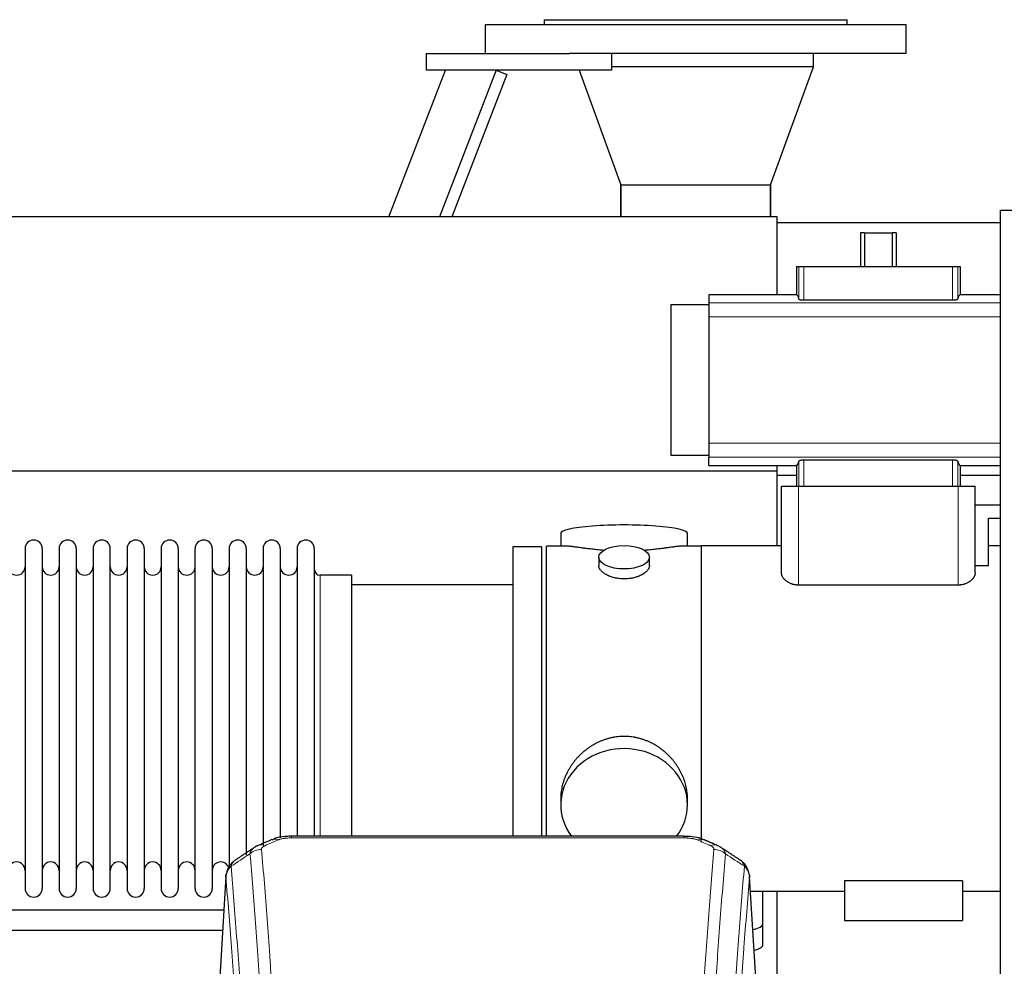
# Model space of a CAD drawing. Header units: inches. Extents: x 0 to 23760, y -13 to 16800.
# Tile 107 of 207: x 5877 to 6462, y 14054 to 14616. Entities that reach past the tile are written whole.
import ezdxf

# ---------------------------------------------------------------- set-up
doc = ezdxf.new("R2010")
doc.units = ezdxf.units.IN
doc.layers.add('254', color=7, linetype='Continuous', true_color=0xffffff)

msp = doc.modelspace()

# ---------------------------------------------------------------- linework, layer by layer
at = {"layer": '254', "color": 2, "linetype": 'Continuous', "lineweight": 25}
for p, q in [((6188.465, 14616.07), (6188.465, 14613.07)), ((6188.465, 14616.07), (6368.465, 14616.07)), ((6368.465, 14613.07), (6368.465, 14616.07)), ((6153.465, 14613.07), (6153.465, 14596.07)), ((6403.465, 14613.07), (6153.465, 14613.07)), ((6403.465, 14596.07), (6403.465, 14613.07)), ((6118.465, 14596.07), (6203.464, 14596.07)), ((6118.465, 14596.07), (6118.465, 14586.07)), ((6403.465, 14596.07), (6203.462, 14596.07)), ((6228.465, 14596.07), (6228.465, 14586.07)), ((6348.465, 14588.07), (6348.465, 14596.07)), ((6096.163, 14499.053), (6129.834, 14586.068)), ((6228.465, 14586.07), (6118.465, 14586.07)), ((6159.995, 14586.07), (6126.323, 14499.053)), ((6159.995, 14586.07), (6166.322, 14583.622)), ((6209.193, 14586.069), (6233.943, 14518.07)), ((6348.465, 14588.07), (6228.465, 14588.07)), ((6348.465, 14588.07), (6228.465, 14588.07)), ((6322.987, 14518.07), (6348.465, 14588.07)), ((6166.322, 14583.622), (6133.596, 14499.049)), ((6233.943, 14518.07), (6322.987, 14518.07)), ((6234.015, 14499.053), (6234.015, 14518.07)), ((6234.015, 14518.07), (6234.015, 14499.053)), ((6322.915, 14518.07), (6322.915, 14499.053)), ((6322.915, 14499.053), (6322.915, 14518.07)), ((6326.965, 14499.054), (2972.465, 14499.054)), ((6326.965, 14452.731), (6326.965, 14499.054)), ((6459.465, 13702.962), (6459.465, 14502.962)), ((6459.465, 14502.962), (6959.465, 14502.962)), ((6459.475, 14495.462), (6326.968, 14495.462)), ((6378.781, 14489.52), (6376.414, 14489.52)), ((6376.414, 14489.52), (6376.414, 14469.57)), ((6378.781, 14489.52), (6395.15, 14489.52)), ((6378.781, 14489.52), (6378.781, 14469.57)), ((6397.517, 14489.52), (6395.15, 14489.52)), ((6395.15, 14489.52), (6395.15, 14469.57)), ((6397.517, 14489.52), (6397.517, 14469.57)), ((6338.393, 14469.57), (6339.817, 14469.57)), ((6338.393, 14469.57), (6338.393, 14452.734)), ((6339.817, 14469.57), (6342.808, 14469.57)), ((6342.808, 14469.57), (6431.122, 14469.57)), ((6431.122, 14469.57), (6434.114, 14469.57)), ((6434.114, 14469.57), (6435.538, 14469.57)), ((6435.538, 14469.57), (6435.538, 14452.734)), ((6286.215, 14452.734), (6286.215, 14447.849)), ((6338.393, 14452.734), (6286.215, 14452.734)), ((6459.466, 14452.734), (6435.538, 14452.734)), ((6263.811, 14446.684), (6263.811, 14357.455)), ((6286.215, 14446.684), (6263.811, 14446.684)), ((6286.215, 14447.849), (6286.215, 14439.56)), ((6342.808, 14449.625), (6431.122, 14449.625)), ((6286.215, 14439.56), (6286.215, 14364.58)), ((6286.215, 14364.58), (6286.215, 14356.291)), ((6263.811, 14357.455), (6286.215, 14357.455)), ((6286.215, 14351.406), (6286.215, 14356.291)), ((6431.122, 14354.515), (6342.808, 14354.515)), ((6326.965, 14348.029), (2972.465, 14348.029)), ((6286.215, 14351.406), (6338.393, 14351.406)), ((6326.965, 14348.029), (6326.965, 14351.408)), ((6326.965, 14303.569), (6326.965, 14348.029)), ((6338.393, 14351.406), (6338.393, 14339.07)), ((6435.538, 14351.406), (6435.538, 14339.07)), ((6435.538, 14351.406), (6459.466, 14351.406)), ((6338.397, 14345.462), (6326.968, 14345.462)), ((6459.475, 14345.462), (6435.54, 14345.462)), ((6329.465, 14339.07), (6339.465, 14339.07)), ((6329.465, 14287.564), (6329.465, 14339.07)), ((6339.465, 14339.07), (6434.465, 14339.07)), ((6434.465, 14339.07), (6444.465, 14339.07)), ((6444.465, 14287.564), (6444.465, 14339.07)), ((6444.465, 14328.07), (6459.466, 14328.07)), ((6452.465, 14320.07), (6459.466, 14320.07)), ((6452.465, 14291.899), (6452.465, 14320.07)), ((6198.326, 14311.12), (6198.326, 14303.5)), ((6273.605, 14303.5), (6273.605, 14311.12)), ((5880.165, 14301.97), (5880.165, 14100.17)), ((5890.365, 14301.97), (5890.365, 14100.17)), ((5900.365, 14301.97), (5900.365, 14100.17)), ((5910.565, 14301.97), (5910.565, 14100.17)), ((5920.565, 14301.97), (5920.565, 14100.17)), ((5930.765, 14100.17), (5930.765, 14301.97)), ((5940.765, 14301.97), (5940.765, 14100.17)), ((5950.965, 14301.97), (5950.965, 14100.17)), ((5960.965, 14301.97), (5960.965, 14154.479)), ((5971.165, 14301.97), (5971.165, 14154.479)), ((5981.165, 14154.479), (5981.165, 14301.97)), ((5991.365, 14301.97), (5991.365, 14154.479)), ((6001.365, 14301.97), (6001.365, 14154.479)), ((6011.565, 14301.97), (6011.565, 14154.479)), ((6021.565, 14301.97), (6021.565, 14154.479)), ((6031.765, 14301.97), (6031.765, 14154.479)), ((6041.765, 14301.97), (6041.765, 14154.479)), ((6051.965, 14301.97), (6051.965, 14154.479)), ((6169.965, 14303.07), (6169.965, 14201.07)), ((6186.965, 14303.07), (6169.965, 14303.07)), ((6186.965, 14303.07), (6186.965, 14201.07)), ((6201.312, 14303.5), (6189.965, 14303.5)), ((6189.965, 14201.07), (6189.965, 14303.5)), ((6281.965, 14303.5), (6270.669, 14303.5)), ((6281.965, 14128.584), (6281.965, 14303.57)), ((6329.465, 14303.57), (6281.965, 14303.57)), ((6459.466, 14303.57), (6452.465, 14303.57)), ((6220.918, 14296.867), (6220.918, 14291.902)), ((6251.013, 14291.924), (6251.013, 14296.867)), ((6444.465, 14291.899), (6452.465, 14291.899)), ((6073.965, 14286.22), (6055.465, 14286.22)), ((6073.965, 14286.22), (6073.965, 14161.752)), ((6169.965, 14280.57), (6073.965, 14280.57)), ((6434.465, 14280.324), (6339.465, 14280.324)), ((6169.965, 14201.07), (6169.965, 14131.151)), ((6186.965, 14201.07), (6186.965, 14131.151)), ((6189.965, 14131.15), (6189.965, 14201.07)), ((6073.965, 14161.752), (6073.965, 14131.151)), ((5960.965, 14154.479), (5960.965, 14100.17)), ((5971.165, 14154.479), (5971.165, 14100.17)), ((5981.165, 14100.17), (5981.165, 14154.479)), ((5991.365, 14154.479), (5991.365, 14100.17)), ((6001.365, 14154.479), (6001.365, 14112.333)), ((6011.565, 14154.479), (6011.565, 14119.909)), ((6021.565, 14154.479), (6021.565, 14126.03)), ((6031.765, 14154.479), (6031.765, 14130.215)), ((6041.765, 14154.479), (6041.765, 14131.152)), ((6051.965, 14154.479), (6051.965, 14131.152)), ((6198.326, 14153.841), (6198.326, 14149.816)), ((6273.605, 14149.816), (6273.605, 14153.839)), ((6271.551, 14131.155), (6038.379, 14131.155)), ((5999.448, 14107.358), (5994.197, 14020.722)), ((6315.734, 14020.722), (6310.483, 14107.359)), ((6366.965, 14104.731), (6366.965, 14081.07)), ((6436.965, 14104.731), (6366.965, 14104.731)), ((6436.965, 14104.731), (6436.965, 14081.07)), ((6311.017, 14098.57), (6366.965, 14098.57)), ((6318.465, 14079.47), (6318.465, 14098.57)), ((6326.965, 14020.595), (6326.965, 14098.57)), ((6436.965, 14098.57), (6459.465, 14098.57)), ((5998.235, 14087.355), (5853.406, 14087.355)), ((6318.465, 14067.052), (6318.465, 14079.47)), ((6366.965, 14081.07), (6436.965, 14081.07)), ((5853.406, 14075.355), (5997.506, 14075.355))]:
    msp.add_line(p, q, dxfattribs=at)
at = {"layer": '254', "color": 110, "linetype": 'Continuous', "lineweight": 13}
for p, q in [((6339.817, 14469.57), (6339.817, 14450.19)), ((6342.808, 14469.57), (6342.808, 14449.625)), ((6431.122, 14469.57), (6431.122, 14449.625)), ((6434.114, 14469.57), (6434.114, 14450.19)), ((6286.215, 14447.849), (6459.464, 14447.849)), ((6286.215, 14439.56), (6459.464, 14439.56)), ((6286.215, 14364.58), (6459.464, 14364.58)), ((6286.215, 14356.291), (6459.464, 14356.291)), ((6339.817, 14353.949), (6339.817, 14339.07)), ((6342.808, 14354.515), (6342.808, 14339.07)), ((6431.122, 14354.515), (6431.122, 14339.07)), ((6434.114, 14353.949), (6434.114, 14339.07)), ((6339.465, 14280.324), (6339.465, 14339.07)), ((6434.465, 14280.324), (6434.465, 14339.07)), ((6055.465, 14286.22), (6055.465, 14161.752)), ((6055.465, 14161.752), (6055.465, 14131.151)), ((6038.379, 14131.155), (6038.379, 14130.202)), ((6271.551, 14130.202), (6038.379, 14130.202)), ((6271.551, 14131.153), (6271.551, 14130.202)), ((5999.449, 14106.736), (5994.202, 14020.146)), ((6315.729, 14020.146), (6310.481, 14106.736))]:
    msp.add_line(p, q, dxfattribs=at)
at = {"layer": '254', "color": 2, "linetype": 'Continuous', "lineweight": 25}
for centre, radius, start, end in [((5885.265, 14301.97), 5.1, 0, 180), ((5905.465, 14301.97), 5.1, 0, 180), ((5925.665, 14301.97), 5.1, 0, 180), ((5945.865, 14301.97), 5.1, 0, 180), ((5966.065, 14301.97), 5.1, 0, 180), ((5986.265, 14301.97), 5.1, 0, 180), ((6006.465, 14301.97), 5.1, 0, 180), ((6026.665, 14301.97), 5.1, 0, 180), ((6046.865, 14301.97), 5.1, 0, 180), ((5875.165, 14291.22), 5, 180, 0), ((5895.365, 14291.22), 5, 180, 0), ((5915.565, 14291.22), 5, 180, 0), ((5935.765, 14291.22), 5, 180, 0), ((5955.965, 14291.22), 5, 180, 0), ((5976.165, 14291.22), 5, 180, 0), ((5996.365, 14291.22), 5, 180, 0), ((6016.565, 14291.22), 5, 180, 0), ((6036.765, 14291.22), 5, 180, 0), ((6055.465, 14289.72), 3.5, 180, 270), ((5875.165, 14110.92), 5, 0, 180), ((5895.365, 14110.92), 5, 0, 180), ((5915.565, 14110.92), 5, 0, 180), ((5935.765, 14110.92), 5, 0, 180), ((5955.965, 14110.92), 5, 0, 180), ((5976.165, 14110.92), 5, 0, 180), ((5996.365, 14110.92), 5, 19.110937, 180), ((5885.265, 14100.17), 5.1, 180, 0), ((5905.465, 14100.17), 5.1, 180, 0), ((5925.665, 14100.17), 5.1, 180, 0), ((5945.865, 14100.17), 5.1, 180, 0), ((5966.065, 14100.17), 5.1, 180, 0), ((5986.265, 14100.17), 5.1, 180, 0)]:
    msp.add_arc(centre, radius, start, end, dxfattribs=at)
for centre, major_axis, ratio, start_param, end_param in [((6338.393, 14306.437), (0, 146.297), 0.0524078, 6.096446, 6.2831853), ((6435.538, 14306.437), (0, 146.297), 0.0524078, 0, 0.1867393), ((6338.393, 14497.703), (0, 146.297), 0.0524078, 3.1415927, 3.3283319), ((6435.538, 14497.703), (0, 146.297), 0.0524078, 2.9548534, 3.1415927), ((6235.965, 14311.12), (37.64, 0), 0.1305262, 0, 3.1415927), ((6235.965, 14149.816), (37.64, 0), 0.8870108, 0, 3.7346664), ((6235.965, 14149.816), (37.64, 0), 0.8870108, 5.6900133, 6.2831853), ((6287.319, 14116.535), (3.975, 9.176), 0.6408251, 6.1305215, 6.2828467), ((6310.465, 14079.47), (-8, 0), 0.4617486, 1.81384, 3.1415927), ((6310.465, 14067.052), (-8, 0), 0.4617486, 1.911273, 3.1415927)]:
    msp.add_ellipse(centre, major_axis=major_axis, ratio=ratio, start_param=start_param, end_param=end_param, dxfattribs=at)
msp.add_ellipse((6235.965, 14296.867), major_axis=(15.048, 0), ratio=0.4617486, dxfattribs=at)
at = {"layer": '254', "color": 110, "linetype": 'Continuous', "lineweight": 13}
for centre, major_axis, ratio, start_param, end_param in [((6030.621, 14119.992), (3.953, -9.186), 0.6419268, 2.5510147, 3.1418997), ((6279.31, 14119.992), (-3.953, -9.186), 0.6419268, 3.1410059, 3.7321706), ((6022.612, 14116.535), (3.975, -9.176), 0.6408251, 2.5472213, 3.141301), ((6287.319, 14116.535), (3.975, 9.176), 0.6408251, 6.2828467, 6.8775566), ((6020.64, 14114.342), (-9.964, -0.842), 0.9013977, 4.6363308, 5.3961502), ((6289.291, 14114.342), (-9.964, 0.842), 0.9013977, 4.0286278, 4.7884472)]:
    msp.add_ellipse(centre, major_axis=major_axis, ratio=ratio, start_param=start_param, end_param=end_param, dxfattribs=at)
at = {"layer": '254', "color": 2, "linetype": 'Continuous', "lineweight": 25}
for points, knots in [([(6339.817, 14450.19), (6339.821, 14450.172), (6339.831, 14450.155), (6339.852, 14450.128), (6339.86, 14450.119), (6339.878, 14450.101), (6339.888, 14450.092), (6339.922, 14450.066), (6339.949, 14450.048), (6339.995, 14450.022), (6340.012, 14450.013), (6340.047, 14449.996), (6340.066, 14449.988), (6340.125, 14449.962), (6340.169, 14449.946), (6340.24, 14449.921), (6340.265, 14449.913), (6340.316, 14449.897), (6340.343, 14449.889), (6340.425, 14449.866), (6340.542, 14449.837), (6340.671, 14449.809), (6340.774, 14449.789), (6340.826, 14449.779), (6340.881, 14449.77), (6340.917, 14449.764), (6340.936, 14449.761), (6341.03, 14449.746), (6341.184, 14449.723), (6341.43, 14449.694), (6341.602, 14449.677), (6341.735, 14449.666), (6341.78, 14449.663), (6341.871, 14449.656), (6341.916, 14449.653), (6342.054, 14449.645), (6342.239, 14449.635), (6342.427, 14449.63), (6342.616, 14449.626), (6342.712, 14449.625), (6342.808, 14449.625)], [0, 0, 0, 0, 0.0625, 0.0625, 0.09375, 0.09375, 0.125, 0.125, 0.1875, 0.1875, 0.21875, 0.21875, 0.25, 0.25, 0.3125, 0.3125, 0.34375, 0.34375, 0.375, 0.375, 0.4375, 0.5, 0.5, 0.53125, 0.546875, 0.546875, 0.5625, 0.5625, 0.625, 0.6875, 0.75, 0.75, 0.78125, 0.78125, 0.8125, 0.8125, 0.875, 0.9375, 0.9375, 1, 1, 1, 1]), ([(6431.122, 14449.625), (6431.219, 14449.625), (6431.315, 14449.626), (6431.504, 14449.63), (6431.693, 14449.635), (6431.878, 14449.645), (6432.016, 14449.653), (6432.062, 14449.656), (6432.152, 14449.663), (6432.197, 14449.666), (6432.331, 14449.677), (6432.418, 14449.686), (6432.546, 14449.699), (6432.588, 14449.704), (6432.671, 14449.714), (6432.711, 14449.719), (6432.831, 14449.735), (6432.985, 14449.758), (6433.127, 14449.783), (6433.23, 14449.803), (6433.263, 14449.81), (6433.312, 14449.821), (6433.329, 14449.824), (6433.361, 14449.831), (6433.439, 14449.849), (6433.57, 14449.883), (6433.722, 14449.93), (6433.808, 14449.963), (6433.857, 14449.985), (6433.867, 14449.989), (6433.886, 14449.997), (6433.913, 14450.01), (6433.938, 14450.023), (6433.984, 14450.049), (6434.037, 14450.084), (6434.072, 14450.119), (6434.1, 14450.155), (6434.109, 14450.172), (6434.114, 14450.19)], [0, 0, 0, 0, 0.0625, 0.0625, 0.125, 0.1875, 0.1875, 0.21875, 0.21875, 0.25, 0.25, 0.3125, 0.3125, 0.34375, 0.34375, 0.375, 0.375, 0.4375, 0.5, 0.5, 0.53125, 0.53125, 0.546875, 0.546875, 0.5625, 0.625, 0.6875, 0.75, 0.75, 0.765625, 0.765625, 0.78125, 0.8125, 0.8125, 0.875, 0.9375, 0.9375, 1, 1, 1, 1]), ([(6342.808, 14354.515), (6342.712, 14354.515), (6342.616, 14354.514), (6342.426, 14354.51), (6342.238, 14354.504), (6342.053, 14354.495), (6341.915, 14354.486), (6341.869, 14354.483), (6341.778, 14354.477), (6341.733, 14354.473), (6341.6, 14354.462), (6341.513, 14354.454), (6341.385, 14354.44), (6341.343, 14354.435), (6341.26, 14354.425), (6341.219, 14354.42), (6341.1, 14354.404), (6340.946, 14354.382), (6340.804, 14354.356), (6340.701, 14354.336), (6340.667, 14354.329), (6340.618, 14354.319), (6340.602, 14354.315), (6340.57, 14354.308), (6340.491, 14354.29), (6340.361, 14354.257), (6340.209, 14354.209), (6340.122, 14354.176), (6340.073, 14354.155), (6340.064, 14354.151), (6340.045, 14354.142), (6340.018, 14354.129), (6339.993, 14354.116), (6339.947, 14354.09), (6339.894, 14354.056), (6339.858, 14354.02), (6339.831, 14353.985), (6339.821, 14353.967), (6339.817, 14353.949)], [0, 0, 0, 0, 0.0625, 0.0625, 0.125, 0.1875, 0.1875, 0.21875, 0.21875, 0.25, 0.25, 0.3125, 0.3125, 0.34375, 0.34375, 0.375, 0.375, 0.4375, 0.5, 0.5, 0.53125, 0.53125, 0.546875, 0.546875, 0.5625, 0.625, 0.6875, 0.75, 0.75, 0.765625, 0.765625, 0.78125, 0.8125, 0.8125, 0.875, 0.9375, 0.9375, 1, 1, 1, 1]), ([(6434.114, 14353.949), (6434.109, 14353.967), (6434.1, 14353.985), (6434.079, 14354.012), (6434.071, 14354.021), (6434.053, 14354.038), (6434.043, 14354.047), (6434.009, 14354.074), (6433.982, 14354.091), (6433.935, 14354.118), (6433.919, 14354.126), (6433.883, 14354.143), (6433.864, 14354.152), (6433.805, 14354.177), (6433.762, 14354.194), (6433.69, 14354.218), (6433.666, 14354.226), (6433.614, 14354.242), (6433.588, 14354.25), (6433.505, 14354.273), (6433.389, 14354.303), (6433.259, 14354.331), (6433.157, 14354.35), (6433.105, 14354.36), (6433.05, 14354.37), (6433.013, 14354.376), (6432.995, 14354.379), (6432.901, 14354.394), (6432.746, 14354.417), (6432.501, 14354.446), (6432.328, 14354.462), (6432.196, 14354.473), (6432.151, 14354.477), (6432.06, 14354.484), (6432.014, 14354.487), (6431.877, 14354.495), (6431.692, 14354.504), (6431.504, 14354.51), (6431.314, 14354.514), (6431.219, 14354.515), (6431.122, 14354.515)], [0, 0, 0, 0, 0.0625, 0.0625, 0.09375, 0.09375, 0.125, 0.125, 0.1875, 0.1875, 0.21875, 0.21875, 0.25, 0.25, 0.3125, 0.3125, 0.34375, 0.34375, 0.375, 0.375, 0.4375, 0.5, 0.5, 0.53125, 0.546875, 0.546875, 0.5625, 0.5625, 0.625, 0.6875, 0.75, 0.75, 0.78125, 0.78125, 0.8125, 0.8125, 0.875, 0.9375, 0.9375, 1, 1, 1, 1]), ([(6224.093, 14300.911), (6224.091, 14300.911), (6224.088, 14300.912), (6224.012, 14300.918), (6223.938, 14300.924), (6223.791, 14300.935), (6223.57, 14300.953), (6222.765, 14301.02), (6221.47, 14301.137), (6219.788, 14301.304), (6218.15, 14301.481), (6216.557, 14301.666), (6215.008, 14301.857), (6214.004, 14301.985), (6213.385, 14302.066), (6213.262, 14302.082), (6213.017, 14302.114), (6212.652, 14302.162), (6212.293, 14302.21), (6211.584, 14302.305), (6210.66, 14302.431), (6209.338, 14302.611), (6208.081, 14302.782), (6206.886, 14302.941), (6206.133, 14303.038), (6205.584, 14303.106), (6205.313, 14303.139), (6205.049, 14303.17), (6204.874, 14303.191), (6204.787, 14303.201), (6204.357, 14303.25), (6203.697, 14303.321), (6202.789, 14303.406), (6201.961, 14303.465), (6201.324, 14303.493), (6200.969, 14303.499), (6200.846, 14303.5)], [0, 0, 0, 0, 0.0002215, 0.0002215, 0.0071429, 0.0071429, 0.0140642, 0.027907, 0.083278, 0.1386489, 0.1940199, 0.2493909, 0.3047619, 0.3601329, 0.3601329, 0.3739756, 0.3739756, 0.3878184, 0.4155039, 0.4155039, 0.4708749, 0.5262458, 0.5816168, 0.6369878, 0.6923588, 0.6923588, 0.7200443, 0.733887, 0.733887, 0.7477298, 0.7477298, 0.8031008, 0.8584718, 0.9138427, 0.9692137, 1, 1, 1, 1]), ([(6271.09, 14303.5), (6270.966, 14303.499), (6270.608, 14303.493), (6269.968, 14303.465), (6269.135, 14303.405), (6268.525, 14303.348), (6268.126, 14303.308), (6268.045, 14303.3), (6267.882, 14303.283), (6267.636, 14303.256), (6267.383, 14303.228), (6266.87, 14303.169), (6266.162, 14303.084), (6265.034, 14302.94), (6263.839, 14302.781), (6262.578, 14302.609), (6261.692, 14302.488), (6261.011, 14302.395), (6260.666, 14302.349), (6260.314, 14302.301), (6260.078, 14302.269), (6259.96, 14302.254), (6259.365, 14302.174), (6258.398, 14302.046), (6256.901, 14301.854), (6255.357, 14301.664), (6253.766, 14301.48), (6252.128, 14301.303), (6251.004, 14301.191), (6250.148, 14301.11), (6249.717, 14301.07), (6249.281, 14301.032), (6249.063, 14301.013), (6248.99, 14301.007), (6248.844, 14300.994), (6248.557, 14300.97), (6248.269, 14300.946), (6248.054, 14300.929)], [0, 0, 0, 0, 0.0313476, 0.0871263, 0.142905, 0.1986836, 0.1986836, 0.2126283, 0.2126283, 0.226573, 0.2544623, 0.2544623, 0.310241, 0.3660196, 0.4217983, 0.477577, 0.5333556, 0.5333556, 0.561245, 0.5751896, 0.5751896, 0.5891343, 0.5891343, 0.644913, 0.7006917, 0.7564703, 0.812249, 0.8680277, 0.9238063, 0.9238063, 0.9516957, 0.9656403, 0.9656403, 0.9726127, 0.9726127, 0.979585, 1, 1, 1, 1]), ([(6235.965, 14283.992), (6235.468, 14283.992), (6234.974, 14284.007), (6233.995, 14284.064), (6233.51, 14284.107), (6232.547, 14284.22), (6232.07, 14284.291), (6231.479, 14284.396), (6231.302, 14284.429), (6231.126, 14284.464), (6231.008, 14284.488), (6230.949, 14284.5), (6230.657, 14284.561), (6230.427, 14284.613), (6229.744, 14284.778), (6229.3, 14284.9), (6228.436, 14285.167), (6228.016, 14285.312), (6227.403, 14285.546), (6227.201, 14285.627), (6226.904, 14285.752), (6226.805, 14285.794), (6226.659, 14285.859), (6226.61, 14285.881), (6226.513, 14285.924), (6226.08, 14286.122), (6225.67, 14286.33), (6224.977, 14286.714), (6224.649, 14286.914), (6224.027, 14287.326), (6223.733, 14287.539), (6223.39, 14287.814), (6223.322, 14287.869), (6223.189, 14287.981), (6223.124, 14288.037), (6222.933, 14288.205), (6222.812, 14288.318), (6222.464, 14288.659), (6222.254, 14288.888), (6221.878, 14289.351), (6221.713, 14289.585), (6221.498, 14289.938), (6221.431, 14290.056), (6221.356, 14290.205), (6221.341, 14290.234), (6221.312, 14290.294), (6221.298, 14290.324), (6221.257, 14290.413), (6221.232, 14290.472), (6221.111, 14290.768), (6221.039, 14291.002), (6220.942, 14291.466), (6220.918, 14291.695), (6220.918, 14291.926), (6220.918, 14291.929), (6220.918, 14291.932)], [0, 0, 0, 0, 0.0624454, 0.0624454, 0.1248907, 0.1248907, 0.1873361, 0.1873361, 0.2029474, 0.2107531, 0.2107531, 0.2185588, 0.2185588, 0.2497814, 0.2497814, 0.3122268, 0.3122268, 0.3746722, 0.3746722, 0.4058948, 0.4058948, 0.4215062, 0.4215062, 0.4293119, 0.4293119, 0.4371175, 0.4995629, 0.4995629, 0.5620082, 0.5620082, 0.6244536, 0.6244536, 0.6400649, 0.6400649, 0.6556763, 0.6556763, 0.686899, 0.686899, 0.7493443, 0.7493443, 0.8117897, 0.8117897, 0.8430124, 0.8430124, 0.850818, 0.850818, 0.8586237, 0.8586237, 0.874235, 0.874235, 0.9366804, 0.9366804, 0.9991258, 0.9991258, 1, 1, 1, 1]), ([(6251.013, 14291.928), (6251.013, 14291.7), (6250.989, 14291.47), (6250.893, 14291.007), (6250.822, 14290.774), (6250.631, 14290.305), (6250.512, 14290.069), (6250.333, 14289.774), (6250.296, 14289.715), (6250.238, 14289.626), (6250.218, 14289.596), (6250.177, 14289.537), (6250.075, 14289.389), (6249.964, 14289.242), (6249.681, 14288.893), (6249.471, 14288.663), (6249.01, 14288.211), (6248.758, 14287.988), (6248.349, 14287.66), (6248.207, 14287.552), (6247.987, 14287.391), (6247.912, 14287.338), (6247.759, 14287.232), (6247.682, 14287.179), (6247.29, 14286.919), (6246.96, 14286.718), (6246.268, 14286.334), (6245.905, 14286.15), (6245.149, 14285.799), (6244.754, 14285.633), (6244.291, 14285.456), (6244.24, 14285.436), (6244.136, 14285.397), (6244.084, 14285.378), (6243.926, 14285.321), (6243.611, 14285.209), (6243.289, 14285.104), (6242.639, 14284.903), (6242.196, 14284.781), (6241.292, 14284.561), (6240.83, 14284.464), (6240.122, 14284.337), (6239.884, 14284.298), (6239.523, 14284.244), (6239.402, 14284.227), (6239.16, 14284.195), (6239.039, 14284.18), (6238.431, 14284.108), (6237.942, 14284.065), (6236.958, 14284.007), (6236.463, 14283.992), (6235.965, 14283.992)], [0, 0, 0, 0, 0.0621483, 0.0621483, 0.1246718, 0.1246718, 0.1871952, 0.1871952, 0.2028261, 0.2028261, 0.2106415, 0.2106415, 0.2184569, 0.2497186, 0.2497186, 0.3122421, 0.3122421, 0.3747655, 0.3747655, 0.4060273, 0.4060273, 0.4216581, 0.4216581, 0.437289, 0.437289, 0.4998124, 0.4998124, 0.5623359, 0.5623359, 0.6248593, 0.6248593, 0.6326748, 0.6326748, 0.6404902, 0.6404902, 0.656121, 0.6873828, 0.6873828, 0.7499062, 0.7499062, 0.8124297, 0.8124297, 0.8436914, 0.8436914, 0.8593222, 0.8593222, 0.8749531, 0.8749531, 0.9374766, 0.9374766, 1, 1, 1, 1]), ([(6339.465, 14280.324), (6339.102, 14280.324), (6338.738, 14280.34), (6338.284, 14280.381), (6338.193, 14280.39), (6338.011, 14280.411), (6337.921, 14280.422), (6337.651, 14280.459), (6337.473, 14280.487), (6336.946, 14280.582), (6336.603, 14280.66), (6336.1, 14280.798), (6335.934, 14280.847), (6335.688, 14280.926), (6335.607, 14280.953), (6335.445, 14281.008), (6335.365, 14281.037), (6334.97, 14281.182), (6334.667, 14281.309), (6334.084, 14281.582), (6333.804, 14281.728), (6333.502, 14281.902), (6333.468, 14281.921), (6333.402, 14281.96), (6333.369, 14281.98), (6333.27, 14282.04), (6333.076, 14282.16), (6332.89, 14282.283), (6332.527, 14282.534), (6332.299, 14282.706), (6331.869, 14283.062), (6331.667, 14283.244), (6331.429, 14283.478), (6331.382, 14283.525), (6331.29, 14283.62), (6331.155, 14283.762), (6331.028, 14283.905), (6330.784, 14284.194), (6330.635, 14284.388), (6330.363, 14284.78), (6330.24, 14284.977), (6330.076, 14285.276), (6330.024, 14285.376), (6329.951, 14285.526), (6329.916, 14285.601), (6329.883, 14285.677), (6329.862, 14285.727), (6329.851, 14285.753), (6329.757, 14285.979), (6329.688, 14286.18), (6329.577, 14286.579), (6329.494, 14286.976), (6329.465, 14287.369), (6329.465, 14287.564)], [0, 0, 0, 0, 0.0625, 0.0625, 0.078125, 0.078125, 0.09375, 0.09375, 0.125, 0.125, 0.1875, 0.1875, 0.21875, 0.21875, 0.234375, 0.234375, 0.25, 0.25, 0.3125, 0.3125, 0.375, 0.375, 0.3828125, 0.3828125, 0.390625, 0.390625, 0.40625, 0.4375, 0.4375, 0.5, 0.5, 0.5625, 0.5625, 0.578125, 0.578125, 0.59375, 0.625, 0.625, 0.6875, 0.6875, 0.75, 0.75, 0.78125, 0.78125, 0.796875, 0.8046875, 0.8046875, 0.8125, 0.8125, 0.875, 0.875, 0.9375, 1, 1, 1, 1]), ([(6444.465, 14287.564), (6444.465, 14287.366), (6444.451, 14287.168), (6444.394, 14286.772), (6444.31, 14286.374), (6444.172, 14285.976), (6444.008, 14285.578), (6443.912, 14285.379), (6443.747, 14285.08), (6443.689, 14284.98), (6443.611, 14284.856), (6443.596, 14284.831), (6443.564, 14284.781), (6443.547, 14284.756), (6443.498, 14284.681), (6443.465, 14284.632), (6443.294, 14284.385), (6443.144, 14284.191), (6442.82, 14283.808), (6442.645, 14283.62), (6442.27, 14283.25), (6442.07, 14283.069), (6441.641, 14282.714), (6441.413, 14282.54), (6441.139, 14282.35), (6441.108, 14282.329), (6441.046, 14282.288), (6440.953, 14282.225), (6440.732, 14282.082), (6440.536, 14281.964), (6440.136, 14281.733), (6439.857, 14281.588), (6439.275, 14281.314), (6438.971, 14281.186), (6438.573, 14281.04), (6438.493, 14281.011), (6438.331, 14280.955), (6438.087, 14280.874), (6437.838, 14280.8), (6437.335, 14280.662), (6436.992, 14280.584), (6436.463, 14280.488), (6436.285, 14280.459), (6436.059, 14280.429), (6436.014, 14280.423), (6435.923, 14280.412), (6435.878, 14280.406), (6435.741, 14280.391), (6435.65, 14280.381), (6435.194, 14280.34), (6434.83, 14280.324), (6434.465, 14280.324)], [0, 0, 0, 0, 0.0625, 0.0625, 0.125, 0.1875, 0.1875, 0.25, 0.25, 0.28125, 0.28125, 0.2890625, 0.2890625, 0.296875, 0.296875, 0.3125, 0.3125, 0.375, 0.375, 0.4375, 0.4375, 0.5, 0.5, 0.5625, 0.5625, 0.5703125, 0.5703125, 0.578125, 0.59375, 0.625, 0.625, 0.6875, 0.6875, 0.75, 0.75, 0.765625, 0.765625, 0.78125, 0.8125, 0.8125, 0.875, 0.875, 0.90625, 0.90625, 0.9140625, 0.9140625, 0.921875, 0.921875, 0.9375, 0.9375, 1, 1, 1, 1]), ([(6273.605, 14153.803), (6273.604, 14154.336), (6273.59, 14154.872), (6273.545, 14155.691), (6273.521, 14156.041), (6273.491, 14156.392), (6273.478, 14156.533), (6273.472, 14156.604), (6273.451, 14156.815), (6273.379, 14157.519), (6273.206, 14158.782), (6272.886, 14160.459), (6272.477, 14162.129), (6271.981, 14163.79), (6271.398, 14165.444), (6270.95, 14166.54), (6270.651, 14167.223), (6270.59, 14167.36), (6270.467, 14167.632), (6270.28, 14168.039), (6270.086, 14168.443), (6269.688, 14169.247), (6269.133, 14170.305), (6268.224, 14171.857), (6267.241, 14173.372), (6266.185, 14174.849), (6265.43, 14175.808), (6264.845, 14176.518), (6264.647, 14176.753), (6264.345, 14177.103), (6264.244, 14177.219), (6264.04, 14177.45), (6263.526, 14178.025), (6262.575, 14179.031), (6261.251, 14180.309), (6259.87, 14181.526), (6258.432, 14182.68), (6256.938, 14183.77), (6255.902, 14184.453), (6255.111, 14184.949), (6254.845, 14185.111), (6254.509, 14185.31), (6254.441, 14185.35), (6254.307, 14185.429), (6254.104, 14185.547), (6253.359, 14185.971), (6252.123, 14186.625), (6250.443, 14187.412), (6248.73, 14188.113), (6246.984, 14188.729), (6245.205, 14189.257), (6243.996, 14189.55), (6243.08, 14189.746), (6242.773, 14189.807), (6242.388, 14189.879), (6242.311, 14189.894), (6242.156, 14189.921), (6241.925, 14189.962), (6241.076, 14190.104), (6239.686, 14190.288), (6237.833, 14190.435), (6235.979, 14190.485), (6234.125, 14190.437), (6232.27, 14190.291), (6231.033, 14190.128), (6230.26, 14190.004), (6230.105, 14189.979), (6229.796, 14189.925), (6229.333, 14189.842), (6228.874, 14189.75), (6227.958, 14189.555), (6226.749, 14189.264), (6224.966, 14188.736), (6223.215, 14188.119), (6221.495, 14187.415), (6220.369, 14186.888), (6219.532, 14186.47), (6219.254, 14186.328), (6218.909, 14186.145), (6218.771, 14186.071), (6218.496, 14185.922), (6217.745, 14185.507), (6216.542, 14184.793), (6214.995, 14183.771), (6213.501, 14182.682), (6212.061, 14181.526), (6210.675, 14180.305), (6209.786, 14179.447), (6209.297, 14178.952), (6209.243, 14178.897), (6209.134, 14178.786), (6209.08, 14178.73), (6208.919, 14178.563), (6208.599, 14178.228), (6208.286, 14177.889), (6207.669, 14177.205), (6206.87, 14176.279), (6205.745, 14174.847), (6204.691, 14173.374), (6203.709, 14171.861), (6202.799, 14170.307), (6202.241, 14169.244), (6201.908, 14168.571), (6201.842, 14168.436), (6201.712, 14168.166), (6201.52, 14167.76), (6201.337, 14167.353), (6200.98, 14166.538), (6200.534, 14165.447), (6199.953, 14163.799), (6199.457, 14162.142), (6199.048, 14160.475), (6198.727, 14158.798), (6198.573, 14157.674), (6198.495, 14156.969), (6198.481, 14156.828), (6198.453, 14156.546), (6198.416, 14156.125), (6198.387, 14155.705), (6198.341, 14154.88), (6198.326, 14154.338), (6198.326, 14153.798)], [0, 0, 0, 0, 0.0151373, 0.0151373, 0.0229562, 0.0249109, 0.0249109, 0.0268656, 0.0268656, 0.030775, 0.0464127, 0.0620504, 0.0776881, 0.0933258, 0.1089635, 0.1246012, 0.1246012, 0.1285107, 0.1285107, 0.1324201, 0.1402389, 0.1402389, 0.1558766, 0.1715144, 0.1871521, 0.2027898, 0.2184275, 0.2184275, 0.2262463, 0.2262463, 0.2301558, 0.2301558, 0.2340652, 0.2497029, 0.2653406, 0.2809783, 0.296616, 0.3122537, 0.3278914, 0.3278914, 0.3357103, 0.3357103, 0.337665, 0.337665, 0.3396197, 0.3435291, 0.3591668, 0.3748045, 0.3904422, 0.4060799, 0.4217176, 0.4373554, 0.4373554, 0.4451742, 0.4451742, 0.4471289, 0.4471289, 0.4490836, 0.4529931, 0.4686308, 0.4842685, 0.4999062, 0.5155439, 0.5311816, 0.5468193, 0.5468193, 0.5507287, 0.5507287, 0.5546381, 0.562457, 0.562457, 0.5780947, 0.5937324, 0.6093701, 0.6250078, 0.6406455, 0.6406455, 0.6484644, 0.6484644, 0.6504191, 0.6523738, 0.6562832, 0.6719209, 0.6875586, 0.7031963, 0.7188341, 0.7344718, 0.7501095, 0.7501095, 0.7520642, 0.7520642, 0.7540189, 0.7540189, 0.7579283, 0.7657472, 0.7657472, 0.7813849, 0.7970226, 0.8126603, 0.828298, 0.8439357, 0.8595734, 0.8595734, 0.8634828, 0.8634828, 0.8673923, 0.8752111, 0.8752111, 0.8908488, 0.9064865, 0.9221242, 0.9377619, 0.9533996, 0.9690373, 0.9690373, 0.9729468, 0.9729468, 0.9768562, 0.984675, 0.984675, 1, 1, 1, 1]), ([(6039.679, 14131.138), (6038.452, 14131.179), (6035.118, 14131.104), (6030.57, 14130.705), (6027.717, 14129.456), (6026.745, 14128.934)], [0, 0, 0, 0, 0.2683892, 0.7422799, 1, 1, 1, 1]), ([(6283.208, 14129.066), (6282.704, 14129.334), (6280.616, 14130.315), (6276.649, 14130.965), (6273.211, 14131.115), (6271.549, 14131.037)], [0, 0, 0, 0, 0.1483567, 0.6016834, 1, 1, 1, 1]), ([(6292.141, 14125.217), (6292.432, 14125.102), (6292.709, 14124.977), (6293.037, 14124.808), (6293.102, 14124.774), (6293.23, 14124.704), (6293.294, 14124.669), (6293.48, 14124.561), (6293.601, 14124.486), (6293.72, 14124.407), (6293.724, 14124.405), (6293.727, 14124.403)], [0, 0, 0, 0, 0.496586, 0.496586, 0.6207325, 0.6207325, 0.744879, 0.744879, 0.9931719, 0.9931719, 1, 1, 1, 1]), ([(6004.391, 14116.546), (6003.87, 14116.173), (6002.813, 14115.264), (6001.449, 14113.481), (6000.396, 14111.326), (5999.98, 14109.8), (5999.845, 14109.026)], [0, 0, 0, 0, 0.2123708, 0.4683651, 0.7393635, 1, 1, 1, 1]), ([(6310.399, 14108.019), (6310.288, 14108.969), (6309.844, 14110.808), (6308.552, 14113.423), (6306.871, 14115.521), (6305.58, 14116.564), (6304.958, 14116.984)], [0, 0, 0, 0, 0.2790385, 0.5536712, 0.8024065, 1, 1, 1, 1]), ([(5999.449, 14106.736), (5999.449, 14106.748), (5999.447, 14106.771), (5999.445, 14106.806), (5999.444, 14106.841), (5999.442, 14106.876), (5999.441, 14106.911), (5999.44, 14106.946), (5999.44, 14106.981), (5999.439, 14107.016), (5999.439, 14107.051), (5999.439, 14107.086), (5999.439, 14107.12), (5999.44, 14107.155), (5999.441, 14107.19), (5999.442, 14107.224), (5999.443, 14107.258), (5999.444, 14107.293), (5999.446, 14107.327), (5999.448, 14107.361), (5999.45, 14107.396), (5999.452, 14107.43), (5999.455, 14107.464), (5999.458, 14107.498), (5999.461, 14107.532), (5999.464, 14107.566), (5999.468, 14107.6), (5999.471, 14107.634), (5999.475, 14107.667), (5999.48, 14107.701), (5999.484, 14107.735), (5999.489, 14107.768), (5999.494, 14107.802), (5999.499, 14107.835), (5999.504, 14107.868), (5999.51, 14107.902), (5999.516, 14107.935), (5999.522, 14107.968), (5999.528, 14108.001), (5999.534, 14108.034), (5999.541, 14108.067), (5999.548, 14108.1), (5999.555, 14108.133), (5999.562, 14108.166), (5999.57, 14108.198), (5999.578, 14108.231), (5999.586, 14108.264), (5999.594, 14108.296), (5999.603, 14108.329), (5999.611, 14108.361), (5999.62, 14108.393), (5999.629, 14108.425), (5999.639, 14108.458), (5999.648, 14108.49), (5999.658, 14108.522), (5999.668, 14108.554), (5999.678, 14108.585), (5999.689, 14108.617), (5999.699, 14108.649), (5999.71, 14108.681), (5999.721, 14108.712), (5999.733, 14108.744), (5999.744, 14108.775), (5999.756, 14108.807), (5999.766, 14108.833), (5999.772, 14108.848), (5999.774, 14108.854)], [0, 0, 0, 0, 0.0160287, 0.0320483, 0.0480589, 0.0640604, 0.080053, 0.0960364, 0.1120109, 0.1279763, 0.1439327, 0.1598801, 0.1758184, 0.1917478, 0.2076681, 0.2235794, 0.2394817, 0.255375, 0.2712593, 0.2871346, 0.3030009, 0.3188582, 0.3347065, 0.3505458, 0.3663762, 0.3821975, 0.3980099, 0.4138133, 0.4296077, 0.4453931, 0.4611696, 0.4769371, 0.4926957, 0.5084453, 0.5241859, 0.5399176, 0.5556403, 0.5713541, 0.5870589, 0.6027548, 0.6184418, 0.6341198, 0.6497889, 0.6654491, 0.6811003, 0.6967426, 0.712376, 0.7280004, 0.743616, 0.7592226, 0.7748203, 0.7904091, 0.8059891, 0.8215601, 0.8371222, 0.8526754, 0.8682197, 0.8837552, 0.8992817, 0.9147994, 0.9303082, 0.9458081, 0.9612991, 0.9767813, 0.9922546, 1, 1, 1, 1]), ([(6310.398, 14108.026), (6310.409, 14107.969), (6310.465, 14107.661), (6310.492, 14107.324), (6310.492, 14107.018), (6310.49, 14106.948), (6310.488, 14106.878), (6310.485, 14106.807), (6310.483, 14106.76), (6310.481, 14106.736)], [0, 0, 0, 0, 0.135601, 0.730798, 0.7844814, 0.8382432, 0.8920836, 0.9460025, 1, 1, 1, 1])]:
    msp.add_open_spline(points, degree=3, knots=knots, dxfattribs=at)
at = {"layer": '254', "color": 110, "linetype": 'Continuous', "lineweight": 13}
for points, knots in [([(6030.621, 14129.035), (6030.746, 14129.089), (6030.876, 14129.141), (6031.077, 14129.216), (6031.146, 14129.241), (6031.283, 14129.289), (6031.353, 14129.312), (6031.706, 14129.427), (6032, 14129.509), (6032.61, 14129.66), (6032.926, 14129.727), (6033.333, 14129.802), (6033.416, 14129.817), (6033.58, 14129.845), (6033.663, 14129.859), (6033.911, 14129.899), (6034.078, 14129.923), (6034.579, 14129.991), (6034.916, 14130.03), (6035.596, 14130.094), (6035.938, 14130.121), (6036.628, 14130.162), (6036.975, 14130.177), (6037.674, 14130.197), (6038.025, 14130.202), (6038.379, 14130.202)], [0, 0, 0, 0, 0.0625, 0.0625, 0.09375, 0.09375, 0.125, 0.125, 0.25, 0.25, 0.375, 0.375, 0.40625, 0.40625, 0.4375, 0.4375, 0.5, 0.5, 0.625, 0.625, 0.75, 0.75, 0.875, 0.875, 1, 1, 1, 1]), ([(6271.551, 14130.202), (6271.905, 14130.202), (6272.259, 14130.197), (6272.699, 14130.184), (6272.788, 14130.182), (6272.964, 14130.175), (6273.052, 14130.172), (6273.315, 14130.16), (6273.49, 14130.151), (6274.012, 14130.119), (6274.357, 14130.093), (6275.04, 14130.027), (6275.377, 14129.988), (6276.045, 14129.897), (6276.375, 14129.844), (6276.74, 14129.776), (6276.781, 14129.768), (6276.862, 14129.753), (6276.982, 14129.729), (6277.26, 14129.671), (6277.491, 14129.618), (6277.946, 14129.505), (6278.237, 14129.423), (6278.794, 14129.242), (6279.059, 14129.143), (6279.31, 14129.035)], [0, 0, 0, 0, 0.125, 0.125, 0.15625, 0.15625, 0.1875, 0.1875, 0.25, 0.25, 0.375, 0.375, 0.5, 0.5, 0.625, 0.625, 0.640625, 0.640625, 0.65625, 0.6875, 0.75, 0.75, 0.875, 0.875, 1, 1, 1, 1]), ([(6013.757, 14120.772), (6013.793, 14121.017), (6013.846, 14121.255), (6013.934, 14121.546), (6013.953, 14121.604), (6013.993, 14121.719), (6014.013, 14121.776), (6014.079, 14121.946), (6014.127, 14122.057), (6014.284, 14122.385), (6014.525, 14122.807), (6014.833, 14123.199), (6015.089, 14123.481), (6015.201, 14123.596), (6015.319, 14123.708), (6015.367, 14123.753), (6015.392, 14123.775), (6015.465, 14123.841), (6015.515, 14123.885), (6015.769, 14124.099), (6015.987, 14124.261), (6016.229, 14124.42), (6016.238, 14124.425), (6016.246, 14124.431)], [0, 0, 0, 0, 0.1656246, 0.1656246, 0.2070308, 0.2070308, 0.2484369, 0.2484369, 0.3312492, 0.3312492, 0.4968738, 0.6624984, 0.6624984, 0.7453108, 0.7660138, 0.7660138, 0.7867169, 0.7867169, 0.8281231, 0.8281231, 0.9937477, 0.9937477, 1, 1, 1, 1]), ([(6020.64, 14123.362), (6020.631, 14123.464), (6020.634, 14123.566), (6020.651, 14123.693), (6020.655, 14123.719), (6020.665, 14123.769), (6020.67, 14123.795), (6020.689, 14123.871), (6020.705, 14123.921), (6020.76, 14124.071), (6020.809, 14124.17), (6020.929, 14124.364), (6021.001, 14124.46), (6021.127, 14124.602), (6021.172, 14124.648), (6021.245, 14124.718), (6021.269, 14124.741), (6021.321, 14124.787), (6021.347, 14124.81), (6021.482, 14124.923), (6021.6, 14125.01), (6021.856, 14125.178), (6021.994, 14125.259), (6022.289, 14125.416), (6022.446, 14125.491), (6022.612, 14125.563)], [0, 0, 0, 0, 0.125, 0.125, 0.15625, 0.15625, 0.1875, 0.1875, 0.25, 0.25, 0.375, 0.375, 0.5, 0.5, 0.5625, 0.5625, 0.59375, 0.59375, 0.625, 0.625, 0.75, 0.75, 0.875, 0.875, 1, 1, 1, 1]), ([(6287.319, 14125.563), (6287.485, 14125.491), (6287.643, 14125.415), (6287.829, 14125.317), (6287.866, 14125.297), (6287.938, 14125.256), (6287.973, 14125.236), (6288.078, 14125.174), (6288.145, 14125.132), (6288.337, 14125.006), (6288.572, 14124.832), (6288.762, 14124.648), (6288.888, 14124.506), (6288.928, 14124.459), (6288.982, 14124.386), (6289, 14124.362), (6289.033, 14124.313), (6289.049, 14124.288), (6289.125, 14124.165), (6289.173, 14124.066), (6289.245, 14123.867), (6289.27, 14123.767), (6289.297, 14123.565), (6289.299, 14123.464), (6289.291, 14123.362)], [0, 0, 0, 0, 0.125, 0.125, 0.15625, 0.15625, 0.1875, 0.1875, 0.25, 0.25, 0.375, 0.5, 0.5, 0.5625, 0.5625, 0.59375, 0.59375, 0.625, 0.625, 0.75, 0.75, 0.875, 0.875, 1, 1, 1, 1]), ([(6293.727, 14124.403), (6293.956, 14124.252), (6294.388, 14123.93), (6294.757, 14123.574), (6295.013, 14123.291), (6295.095, 14123.195), (6295.211, 14123.047), (6295.248, 14122.997), (6295.322, 14122.897), (6295.357, 14122.846), (6295.53, 14122.59), (6295.65, 14122.378), (6295.858, 14121.942), (6296.031, 14121.492), (6296.138, 14121.017), (6296.174, 14120.772)], [0, 0, 0, 0, 0.1647526, 0.331802, 0.331802, 0.4153268, 0.4153268, 0.4570892, 0.4570892, 0.4988515, 0.4988515, 0.665901, 0.665901, 0.8329505, 1, 1, 1, 1]), ([(6025.731, 13938.334), (6025.292, 13946.902), (6024.401, 13963.801), (6023.479, 13980.224), (6022.776, 13992.362), (6022.54, 13996.379), (6022.063, 14004.352), (6021.823, 14008.309), (6021.097, 14020.09), (6020.605, 14027.823), (6019.981, 14037.336), (6019.855, 14039.231), (6019.604, 14043.005), (6019.225, 14048.643), (6018.842, 14054.211), (6018.07, 14065.252), (6017.027, 14079.725), (6015.417, 14100.685), (6014.315, 14114.16), (6013.757, 14120.772)], [0, 0, 0, 0, 0.125, 0.25, 0.25, 0.3125, 0.3125, 0.375, 0.375, 0.5, 0.5, 0.53125, 0.53125, 0.5625, 0.625, 0.625, 0.75, 0.875, 1, 1, 1, 1]), ([(6020.64, 14123.362), (6021.197, 14116.742), (6022.298, 14103.252), (6023.906, 14082.267), (6024.948, 14067.778), (6025.719, 14056.723), (6026.101, 14051.149), (6026.479, 14045.505), (6026.731, 14041.726), (6026.856, 14039.829), (6027.479, 14030.305), (6027.971, 14022.563), (6028.696, 14010.768), (6028.936, 14006.806), (6029.412, 13998.824), (6029.648, 13994.802), (6030.35, 13982.65), (6031.27, 13966.207), (6032.161, 13949.289), (6032.598, 13940.71)], [0, 0, 0, 0, 0.125, 0.25, 0.375, 0.375, 0.4375, 0.46875, 0.46875, 0.5, 0.5, 0.625, 0.625, 0.6875, 0.6875, 0.75, 0.75, 0.875, 1, 1, 1, 1]), ([(6277.332, 13940.71), (6277.77, 13949.289), (6278.66, 13966.207), (6279.581, 13982.65), (6280.283, 13994.802), (6280.519, 13998.824), (6280.995, 14006.806), (6281.235, 14010.768), (6281.96, 14022.563), (6282.451, 14030.305), (6283.075, 14039.829), (6283.2, 14041.726), (6283.451, 14045.505), (6283.83, 14051.149), (6284.212, 14056.723), (6284.983, 14067.778), (6286.025, 14082.267), (6287.633, 14103.252), (6288.733, 14116.742), (6289.291, 14123.362)], [0, 0, 0, 0, 0.125, 0.25, 0.25, 0.3125, 0.3125, 0.375, 0.375, 0.5, 0.5, 0.53125, 0.53125, 0.5625, 0.625, 0.625, 0.75, 0.875, 1, 1, 1, 1]), ([(6296.174, 14120.772), (6295.616, 14114.16), (6294.514, 14100.685), (6292.904, 14079.725), (6291.86, 14065.252), (6291.089, 14054.211), (6290.706, 14048.643), (6290.327, 14043.005), (6290.075, 14039.231), (6289.95, 14037.336), (6289.325, 14027.823), (6288.834, 14020.09), (6288.107, 14008.309), (6287.867, 14004.352), (6287.391, 13996.379), (6287.154, 13992.362), (6286.451, 13980.224), (6285.53, 13963.801), (6284.638, 13946.902), (6284.2, 13938.334)], [0, 0, 0, 0, 0.125, 0.25, 0.375, 0.375, 0.4375, 0.46875, 0.46875, 0.5, 0.5, 0.625, 0.625, 0.6875, 0.6875, 0.75, 0.75, 0.875, 1, 1, 1, 1]), ([(5999.449, 14106.736), (5999.479, 14107.342), (5999.569, 14107.947), (5999.792, 14108.84), (5999.881, 14109.135), (6000.087, 14109.718), (6000.204, 14110.005), (6000.465, 14110.569), (6000.61, 14110.846), (6000.924, 14111.387), (6001.094, 14111.651), (6001.458, 14112.165), (6001.652, 14112.414), (6002.062, 14112.896), (6002.278, 14113.129), (6002.505, 14113.352)], [0, 0, 0, 0, 0.25, 0.25, 0.375, 0.375, 0.5, 0.5, 0.625, 0.625, 0.75, 0.75, 0.875, 0.875, 1, 1, 1, 1]), ([(6002.505, 14113.352), (6002.633, 14113.876), (6002.812, 14114.366), (6003.269, 14115.264), (6003.546, 14115.672), (6004.034, 14116.219), (6004.209, 14116.39), (6004.574, 14116.704), (6004.765, 14116.847), (6004.966, 14116.98)], [0, 0, 0, 0, 0.335226, 0.335226, 0.6704519, 0.6704519, 0.8380649, 0.8380649, 1, 1, 1, 1]), ([(6002.505, 14113.352), (6003.076, 14106.661), (6004.204, 14093.018), (6005.849, 14071.777), (6006.915, 14057.098), (6007.704, 14045.894), (6008.095, 14040.244), (6008.547, 14033.566), (6008.739, 14030.687), (6008.867, 14028.763), (6008.931, 14027.799), (6009.25, 14022.969), (6009.629, 14017.125), (6010.067, 14010.225), (6010.254, 14007.25), (6010.378, 14005.263), (6010.44, 14004.267), (6010.996, 13995.289), (6011.969, 13979.082), (6013.38, 13954.029), (6014.288, 13936.833), (6014.734, 13928.112)], [0, 0, 0, 0, 0.125, 0.25, 0.375, 0.375, 0.4375, 0.46875, 0.484375, 0.484375, 0.5, 0.5, 0.5625, 0.59375, 0.609375, 0.609375, 0.625, 0.625, 0.75, 0.875, 1, 1, 1, 1]), ([(6295.197, 13928.112), (6295.252, 13929.202), (6295.308, 13930.29), (6295.42, 13932.463), (6295.589, 13935.716), (6295.984, 13943.266), (6296.328, 13949.668), (6297.021, 13962.377), (6297.961, 13979.075), (6299.42, 14003.376), (6300.424, 14019.081), (6300.998, 14027.775), (6301.062, 14028.739), (6301.19, 14030.663), (6301.383, 14033.543), (6301.834, 14040.222), (6302.225, 14045.874), (6302.554, 14050.545), (6302.62, 14051.477), (6302.752, 14053.337), (6302.95, 14056.121), (6303.415, 14062.575), (6303.818, 14068.033), (6304.63, 14078.852), (6305.727, 14093.017), (6306.854, 14106.661), (6307.426, 14113.352)], [0, 0, 0, 0, 0.015625, 0.015625, 0.03125, 0.0625, 0.125, 0.125, 0.25, 0.375, 0.5, 0.5, 0.515625, 0.515625, 0.53125, 0.5625, 0.625, 0.625, 0.640625, 0.640625, 0.65625, 0.6875, 0.75, 0.75, 0.875, 1, 1, 1, 1]), ([(6304.966, 14116.979), (6305.166, 14116.847), (6305.356, 14116.704), (6305.722, 14116.39), (6305.896, 14116.219), (6306.384, 14115.672), (6306.662, 14115.264), (6307.118, 14114.366), (6307.297, 14113.876), (6307.426, 14113.352)], [0, 0, 0, 0, 0.1617419, 0.1617419, 0.3293935, 0.3293935, 0.6646968, 0.6646968, 1, 1, 1, 1]), ([(6307.426, 14113.352), (6307.652, 14113.129), (6307.868, 14112.896), (6308.279, 14112.414), (6308.473, 14112.165), (6308.837, 14111.651), (6309.007, 14111.387), (6309.321, 14110.846), (6309.465, 14110.569), (6309.727, 14110.005), (6309.844, 14109.718), (6310.05, 14109.135), (6310.139, 14108.84), (6310.362, 14107.947), (6310.452, 14107.342), (6310.481, 14106.736)], [0, 0, 0, 0, 0.125, 0.125, 0.25, 0.25, 0.375, 0.375, 0.5, 0.5, 0.625, 0.625, 0.75, 0.75, 1, 1, 1, 1]), ([(6011.645, 13922.05), (6011.2, 13930.744), (6010.294, 13947.886), (6008.887, 13972.86), (6007.917, 13989.018), (6007.362, 13997.968), (6007.301, 13998.961), (6007.177, 14000.942), (6006.991, 14003.908), (6006.554, 14010.787), (6006.176, 14016.613), (6005.858, 14021.429), (6005.794, 14022.39), (6005.666, 14024.308), (6005.474, 14027.179), (6005.024, 14033.837), (6004.634, 14039.47), (6003.848, 14050.641), (6002.784, 14065.278), (6001.144, 14086.459), (6000.019, 14100.063), (5999.449, 14106.736)], [0, 0, 0, 0, 0.125, 0.25, 0.375, 0.375, 0.390625, 0.390625, 0.40625, 0.4375, 0.5, 0.5, 0.515625, 0.515625, 0.53125, 0.5625, 0.625, 0.625, 0.75, 0.875, 1, 1, 1, 1]), ([(6310.481, 14106.736), (6309.911, 14100.063), (6308.787, 14086.457), (6307.693, 14072.333), (6306.883, 14061.545), (6306.482, 14056.102), (6306.018, 14049.667), (6305.82, 14046.891), (6305.689, 14045.036), (6305.623, 14044.107), (6305.295, 14039.45), (6304.905, 14033.814), (6304.455, 14027.155), (6304.263, 14024.284), (6304.135, 14022.365), (6304.071, 14021.404), (6303.499, 14012.736), (6302.497, 13997.079), (6301.043, 13972.853), (6299.637, 13947.885), (6298.731, 13930.744), (6298.286, 13922.05)], [0, 0, 0, 0, 0.125, 0.25, 0.25, 0.3125, 0.34375, 0.359375, 0.359375, 0.375, 0.375, 0.4375, 0.46875, 0.484375, 0.484375, 0.5, 0.5, 0.625, 0.75, 0.875, 1, 1, 1, 1])]:
    msp.add_open_spline(points, degree=3, knots=knots, dxfattribs=at)
at = {"layer": '254', "color": 2, "linetype": 'Continuous', "lineweight": 25}
for points, degree in [([(6016.247, 14124.432), (6010.617, 14120.711), (6004.996, 14117)], 2), ([(6018.668, 14125.639), (6017.306, 14125.335), (6016.316, 14124.405)], 2), ([(6026.667, 14129.175), (6018.637, 14125.705)], 1), ([(6291.293, 14125.71), (6287.278, 14127.453), (6283.263, 14129.171)], 2), ([(6304.936, 14116.999), (6299.321, 14120.706), (6293.698, 14124.423)], 2)]:
    msp.add_open_spline(points, degree=degree, dxfattribs=at)
at = {"layer": '254', "color": 110, "linetype": 'Continuous', "lineweight": 13}
for points in [[(6030.621, 14129.035), (6027.951, 14127.882), (6025.282, 14126.724), (6022.612, 14125.563)], [(6287.319, 14125.563), (6284.649, 14126.724), (6281.979, 14127.882), (6279.31, 14129.035)], [(6013.757, 14120.772), (6010.004, 14118.296), (6006.254, 14115.823), (6002.505, 14113.352)], [(6307.426, 14113.352), (6303.677, 14115.823), (6299.926, 14118.296), (6296.174, 14120.772)]]:
    msp.add_open_spline(points, degree=3, dxfattribs=at)

doc.saveas('drawing.dxf')
